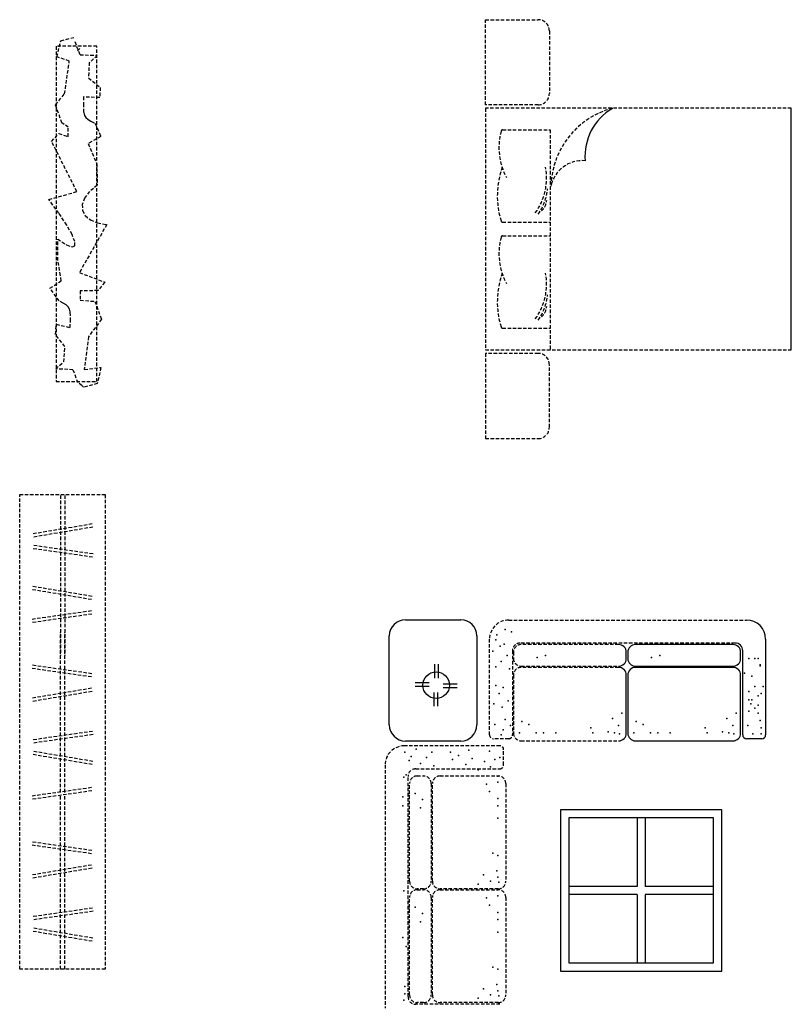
# Model space of a CAD drawing. Header units: inches. Extents: x 100794 to 106273, y 288 to 2276.
# Tile 52 of 149: x 102163 to 102276, y 1675 to 1818. Entities that reach past the tile are written whole.
import ezdxf

# ---------------------------------------------------------------- set-up
doc = ezdxf.new("R2010")
doc.units = ezdxf.units.IN
doc.header["$MEASUREMENT"] = 0
doc.linetypes.add('DASHED', pattern=[0.75, 0.5, -0.25])
doc.layers.add('1', color=7, linetype='CONTINUOUS')
doc.layers.add('4', color=5, linetype='DASHED')

msp = doc.modelspace()

# ---------------------------------------------------------------- linework, layer by layer
at = {"layer": '1', "color": 4}
for p, q in [((102275.56729, 1770.19376), (102275.56729, 1805.48788)), ((102267.04414, 1727.16893), (102252.79571, 1727.16893)), ((102271.8152, 1727.95529), (102271.8152, 1713.97882)), ((102251.45575, 1725.13196), (102251.45575, 1726.05081)), ((102251.67759, 1726.05081), (102251.67759, 1725.13196)), ((102268.16226, 1725.13196), (102268.16226, 1726.05081)), ((102268.46085, 1713.97882), (102268.46085, 1726.27812)), ((102251.45575, 1714.22364), (102251.45575, 1722.71953)), ((102251.67759, 1722.71953), (102251.67759, 1714.22364)), ((102252.79571, 1724.01384), (102267.04414, 1724.01384)), ((102267.04414, 1723.83765), (102252.79571, 1723.83765)), ((102268.16226, 1714.22364), (102268.16226, 1722.71953)), ((102252.79571, 1713.10552), (102267.04414, 1713.10552)), ((102271.25614, 1713.41976), (102269.0199, 1713.41976))]:
    msp.add_line(p, q, dxfattribs=at)
at = {"layer": '1', "color": 4, "linetype": 'Continuous'}
for p, q in [((102265.39185, 1679.48841), (102265.39185, 1703.01782)), ((102253.03891, 1701.84135), (102253.03891, 1691.84135)), ((102254.21538, 1701.84135), (102254.21538, 1691.84135)), ((102264.21538, 1680.66488), (102264.21538, 1701.84135)), ((102264.21538, 1691.84135), (102254.21538, 1691.84135)), ((102253.03891, 1690.66488), (102253.03891, 1680.66488)), ((102264.21538, 1690.66488), (102254.21538, 1690.66488)), ((102254.21538, 1690.66488), (102254.21538, 1680.66488))]:
    msp.add_line(p, q, dxfattribs=at)
at = {"layer": '1', "color": 4}
for centre, radius, start, end in [((102253.52856, 1798.48579), 8.11201, 120.4520322, 184.6554799), ((102269.0199, 1727.95529), 2.79529, 0, 90), ((102250.33763, 1726.05081), 1.11812, 0, 90), ((102252.79571, 1726.05081), 1.11812, 90, 180), ((102267.04414, 1726.05081), 1.11812, 0, 90), ((102267.34273, 1726.27812), 1.11812, 0, 90), ((102250.33763, 1725.13196), 1.11812, 270, 0), ((102252.79571, 1725.13196), 1.11812, 180, 270), ((102267.04414, 1725.13196), 1.11812, 270, 0), ((102250.33763, 1722.71953), 1.11812, 0, 90), ((102252.79571, 1722.71953), 1.11812, 90, 180), ((102267.04414, 1722.71953), 1.11812, 0, 90), ((102250.33763, 1714.22364), 1.11812, 270, 0), ((102252.79571, 1714.22364), 1.11812, 180, 270), ((102267.04414, 1714.22364), 1.11812, 270, 0), ((102269.0199, 1713.97882), 0.55906, 180, 270), ((102271.25614, 1713.97882), 0.55906, 270, 0)]:
    msp.add_arc(centre, radius, start, end, dxfattribs=at)
for p in [(102256.34304, 1725.57881), (102255.13782, 1725.2773), (102269.34807, 1725.12655), (102270.25199, 1725.12655), (102270.70395, 1725.12655), (102271.00526, 1724.22201), (102268.74546, 1723.01597), (102271.00526, 1724.07126), (102269.80003, 1722.56371), (102269.34807, 1720.30238), (102270.25199, 1721.05615), (102271.15591, 1720.00087), (102271.45722, 1721.05615), (102269.34807, 1719.09634), (102269.64938, 1718.49332), (102269.80003, 1719.09634), (102270.70395, 1719.69936), (102250.78489, 1717.13652), (102267.4914, 1717.13652), (102269.34807, 1717.43803), (102270.25199, 1717.8903), (102270.70395, 1718.34257), (102270.70395, 1717.13652), (102249.42901, 1716.38275), (102252.87801, 1715.93048), (102266.13552, 1716.38275), (102271.00526, 1716.08124), (102246.26528, 1715.02595), (102246.56659, 1714.27217), (102248.82639, 1714.42293), (102249.73031, 1714.27217), (102250.33293, 1715.32746), (102250.48358, 1714.12142), (102252.57671, 1714.27217), (102253.93259, 1715.47822), (102254.98716, 1714.27217), (102256.04174, 1714.27217), (102257.84958, 1714.27217), (102262.9718, 1715.02595), (102263.2731, 1714.27217), (102265.5329, 1714.42293), (102266.43683, 1714.27217), (102267.03944, 1715.32746), (102267.19009, 1714.12142), (102269.19742, 1715.32746), (102269.95069, 1714.12142), (102271.15591, 1715.02595), (102271.15591, 1714.12142)]:
    msp.add_point(p, dxfattribs=at)
at = {"layer": '4', "color": 4}
for p, q in [((102230.88045, 1818.42816), (102238.56656, 1818.42816)), ((102230.88045, 1805.9892), (102230.88045, 1818.42816)), ((102240.21362, 1816.78111), (102240.21362, 1807.63626)), ((102168.24807, 1813.02235), (102168.80519, 1815.36298)), ((102168.80519, 1815.36298), (102170.81255, 1815.85463)), ((102170.85322, 1815.21935), (102171.63571, 1813.30552)), ((102168.12333, 1814.54125), (102168.12333, 1765.5955)), ((102174.07633, 1814.54125), (102168.12333, 1814.54125)), ((102171.25665, 1813.86578), (102171.68455, 1814.32416)), ((102171.63571, 1813.30552), (102174.15706, 1813.21853)), ((102174.07633, 1765.5955), (102174.07633, 1814.54125)), ((102170.06445, 1812.38586), (102168.24807, 1813.02235)), ((102169.38355, 1807.61104), (102170.06445, 1812.38586)), ((102172.96681, 1812.19894), (102172.87987, 1809.93714)), ((102174.15706, 1813.21853), (102172.96681, 1812.11195)), ((102172.87987, 1809.93714), (102174.59178, 1808.52095)), ((102168.05455, 1805.9781), (102169.38355, 1807.61104)), ((102174.59178, 1808.52095), (102174.50483, 1807.04208)), ((102172.13914, 1807.15339), (102172.11387, 1806.17536)), ((102172.11387, 1806.17536), (102172.11633, 1805.42947)), ((102174.50483, 1807.04208), (102172.13914, 1807.15339)), ((102168.97134, 1803.35417), (102168.05455, 1805.9781)), ((102172.11633, 1805.42947), (102172.16608, 1804.8706)), ((102172.16608, 1804.8706), (102172.2827, 1804.45359)), ((102275.56729, 1805.48788), (102230.86141, 1805.48788)), ((102230.86141, 1805.48788), (102230.86141, 1770.19376)), ((102238.56656, 1805.9892), (102230.88045, 1805.9892)), ((102169.9184, 1802.73083), (102168.97134, 1803.35417)), ((102172.2827, 1804.45359), (102172.48576, 1804.13331)), ((102172.48576, 1804.13331), (102172.79483, 1803.86461)), ((102172.79483, 1803.86461), (102173.22948, 1803.60236)), ((102173.22948, 1803.60236), (102173.80929, 1803.30141)), ((102173.80929, 1803.30141), (102174.67872, 1801.38758)), ((102167.47777, 1800.63046), (102168.51299, 1801.79506)), ((102168.51299, 1801.79506), (102169.89735, 1801.33911)), ((102169.89735, 1801.33911), (102169.9184, 1802.73083)), ((102233.38048, 1802.33488), (102240.33621, 1802.33488)), ((102240.33621, 1802.33488), (102240.33621, 1770.2517)), ((102171.16757, 1793.31704), (102167.47777, 1800.63046)), ((102174.67872, 1801.38758), (102172.80439, 1800.34368)), ((102172.80439, 1800.34368), (102174.07012, 1797.38594)), ((102174.07012, 1797.38594), (102174.15706, 1794.25422)), ((102167.06294, 1792.15976), (102171.16757, 1793.31704)), ((102173.01188, 1793.32535), (102172.28433, 1792.3773)), ((102174.15706, 1794.25422), (102173.01188, 1793.32535)), ((102168.54138, 1790.15613), (102167.06294, 1792.15976)), ((102172.28433, 1792.3773), (102171.95404, 1791.44983)), ((102171.95404, 1791.44983), (102172.00062, 1790.5827)), ((102172.00062, 1790.5827), (102172.4037, 1789.81567)), ((102169.68353, 1788.43906), (102168.54138, 1790.15613)), ((102172.4037, 1789.81567), (102173.1429, 1789.18849)), ((102173.1429, 1789.18849), (102174.19784, 1788.74093)), ((102233.37411, 1788.87556), (102240.31492, 1788.87556)), ((102170.46962, 1787.04862), (102169.68353, 1788.43906)), ((102175.54815, 1788.51274), (102171.54244, 1781.50515)), ((102174.19784, 1788.74093), (102175.54815, 1788.51274)), ((102168.4066, 1783.26521), (102168.36703, 1786.39789)), ((102168.36703, 1786.39789), (102169.65786, 1785.55429)), ((102170.87987, 1786.02485), (102170.46962, 1787.04862)), ((102170.89451, 1785.40784), (102170.87987, 1786.02485)), ((102233.38048, 1786.85525), (102240.31492, 1786.85525)), ((102169.65786, 1785.55429), (102170.49376, 1785.23763)), ((102170.49376, 1785.23763), (102170.89451, 1785.40784)), ((102168.88346, 1780.29992), (102168.4066, 1783.26521)), ((102167.23603, 1779.21051), (102168.88346, 1780.29992)), ((102171.54244, 1781.50515), (102175.25299, 1780.09465)), ((102168.57792, 1777.34647), (102167.23603, 1779.21051)), ((102174.244, 1778.8566), (102171.66241, 1778.84487)), ((102171.66241, 1778.84487), (102171.66241, 1777.453)), ((102175.25299, 1780.09465), (102174.244, 1778.8566)), ((102169.15311, 1777.03679), (102168.57792, 1777.34647)), ((102171.66241, 1777.453), (102173.80929, 1777.29074)), ((102169.58375, 1776.768), (102169.15311, 1777.03679)), ((102169.88871, 1776.49465), (102169.58375, 1776.768)), ((102170.08691, 1776.17134), (102169.88871, 1776.49465)), ((102170.1972, 1775.75261), (102170.08691, 1776.17134)), ((102173.80929, 1777.29074), (102174.76566, 1774.68097)), ((102170.2385, 1775.19305), (102170.1972, 1775.75261)), ((102170.22967, 1774.44721), (102170.2385, 1775.19305)), ((102174.76566, 1774.68097), (102172.86626, 1772.13474)), ((102168.03949, 1772.46247), (102168.14879, 1773.93985)), ((102168.14879, 1773.93985), (102170.18961, 1773.46968)), ((102170.18961, 1773.46968), (102170.22967, 1774.44721)), ((102233.37411, 1773.39592), (102240.31492, 1773.39592)), ((102169.40687, 1770.69745), (102168.03949, 1772.46247)), ((102172.86626, 1772.13474), (102172.25766, 1767.35017)), ((102169.28572, 1768.43722), (102169.40687, 1770.69745)), ((102230.86141, 1770.19376), (102275.56729, 1770.19376)), ((102230.88045, 1769.69244), (102230.88045, 1757.25347)), ((102238.56656, 1769.69244), (102230.88045, 1769.69244)), ((102168.08019, 1767.43575), (102169.28704, 1768.5242)), ((102170.59993, 1767.31063), (102168.08019, 1767.43575)), ((102171.35339, 1765.38519), (102170.59993, 1767.31063)), ((102172.25766, 1767.35017), (102174.67872, 1767.6346)), ((102174.67872, 1767.6346), (102174.15706, 1765.28581)), ((102240.21362, 1758.90053), (102240.21362, 1768.04538)), ((102168.12333, 1765.5955), (102174.07633, 1765.5955)), ((102171.89654, 1765.02484), (102171.37488, 1765.3728)), ((102172.15737, 1764.76386), (102171.89654, 1765.02484)), ((102174.15706, 1765.28581), (102172.15737, 1764.76386)), ((102230.88045, 1757.25347), (102238.56656, 1757.25347)), ((102162.81173, 1679.75028), (102162.81173, 1749.06706)), ((102162.81173, 1749.06706), (102175.29623, 1749.06706)), ((102168.77125, 1748.94042), (102168.77125, 1725.5711)), ((102169.39757, 1748.94042), (102169.39757, 1725.58254)), ((102175.29623, 1749.06706), (102175.29623, 1679.75028)), ((102164.78685, 1743.38376), (102173.52235, 1744.84797)), ((102164.86464, 1742.91965), (102173.60015, 1744.38385)), ((102164.87109, 1741.68606), (102173.63953, 1740.43414)), ((102164.80457, 1741.2202), (102173.57302, 1739.96827)), ((102173.38197, 1734.20295), (102164.64647, 1735.66716)), ((102173.30418, 1733.73884), (102164.56867, 1735.20305)), ((102173.29773, 1732.08795), (102164.52929, 1730.83602)), ((102173.36425, 1731.62209), (102164.5958, 1730.37016)), ((102234.26554, 1730.75059), (102269.0199, 1730.75059)), ((102168.77125, 1705.5844), (102168.77125, 1728.95372)), ((102169.39757, 1705.5844), (102169.39757, 1728.94228)), ((102231.47025, 1713.97882), (102231.47025, 1727.95529)), ((102267.34273, 1727.39624), (102235.94272, 1727.39624)), ((102250.33763, 1727.16893), (102236.0892, 1727.16893)), ((102234.8246, 1726.27812), (102234.8246, 1713.97882)), ((102234.97108, 1726.05081), (102234.97108, 1725.13196)), ((102173.36425, 1722.90273), (102164.5958, 1724.15466)), ((102173.29773, 1722.43687), (102164.52929, 1723.68879)), ((102234.97108, 1722.71953), (102234.97108, 1714.22364)), ((102236.0892, 1724.01384), (102250.33763, 1724.01384)), ((102250.33763, 1723.83765), (102236.0892, 1723.83765)), ((102173.30418, 1720.78598), (102164.56867, 1719.32177)), ((102173.38197, 1720.32186), (102164.64647, 1718.85766)), ((102164.80457, 1713.30462), (102173.57302, 1714.55654)), ((102164.87109, 1712.83876), (102173.63953, 1714.09068)), ((102234.26554, 1713.41976), (102232.02931, 1713.41976)), ((102236.0892, 1713.10552), (102250.33763, 1713.10552)), ((102164.86464, 1711.60517), (102173.60015, 1710.14097)), ((102232.97503, 1712.37336), (102218.99856, 1712.37336)), ((102233.53409, 1709.57806), (102233.53409, 1711.8143)), ((102164.78685, 1711.14106), (102173.52235, 1709.67685)), ((102216.20326, 1709.57806), (102216.20326, 1674.07249)), ((102220.67573, 1709.019), (102232.97503, 1709.019)), ((102219.55761, 1675.74966), (102219.55761, 1707.90089)), ((102220.90304, 1707.9795), (102221.82189, 1707.9795)), ((102224.23432, 1707.9795), (102232.73021, 1707.9795)), ((102173.29773, 1706.27416), (102164.52929, 1705.02224)), ((102173.36425, 1705.8083), (102164.5958, 1704.55637)), ((102219.78492, 1692.61295), (102219.78492, 1706.86139)), ((102222.94001, 1706.86139), (102222.94001, 1692.61295)), ((102223.1162, 1692.61295), (102223.1162, 1706.86139)), ((102233.84833, 1706.86139), (102233.84833, 1692.61295)), ((102168.77125, 1679.77061), (102168.77125, 1705.15253)), ((102169.39757, 1679.77061), (102169.39757, 1705.24195)), ((102173.36425, 1697.08894), (102164.5958, 1698.34087)), ((102173.29773, 1696.62308), (102164.52929, 1697.875)), ((102173.30418, 1694.97219), (102164.56867, 1693.50798)), ((102173.38197, 1694.50808), (102164.64647, 1693.04387)), ((102221.82189, 1691.49483), (102220.90304, 1691.49483)), ((102220.90304, 1691.36329), (102221.82189, 1691.36329)), ((102232.73021, 1691.49483), (102224.23432, 1691.49483)), ((102224.23432, 1691.36329), (102232.73021, 1691.36329)), ((102219.78492, 1675.99674), (102219.78492, 1690.24518)), ((102222.94001, 1690.24518), (102222.94001, 1675.99674)), ((102223.1162, 1675.99674), (102223.1162, 1690.24518)), ((102233.84833, 1690.24518), (102233.84833, 1675.99674)), ((102164.80457, 1687.49083), (102173.57302, 1688.74276)), ((102164.87109, 1687.02497), (102173.63953, 1688.27689)), ((102164.78685, 1685.32727), (102173.52235, 1683.86306)), ((102164.86464, 1685.79138), (102173.60015, 1684.32718)), ((102175.29623, 1679.75028), (102162.81173, 1679.75028)), ((102232.97503, 1674.63154), (102220.67573, 1674.63154)), ((102221.82189, 1674.87863), (102220.90304, 1674.87863)), ((102232.73021, 1674.87863), (102224.23432, 1674.87863))]:
    msp.add_line(p, q, dxfattribs=at)
at = {"layer": '4', "color": 4, "linetype": 'Continuous'}
for p, q in [((102219.17349, 1730.78668), (102227.26512, 1730.78668)), ((102216.82055, 1715.43399), (102216.82055, 1728.43374)), ((102229.61807, 1728.43374), (102229.61807, 1715.43399)), ((102223.4575, 1722.27666), (102223.4575, 1724.29199)), ((102224.0139, 1722.27666), (102224.0139, 1724.29199)), ((102222.62374, 1721.58198), (102220.60841, 1721.58198)), ((102224.70858, 1721.4429), (102226.72391, 1721.4429)), ((102222.62374, 1721.02558), (102220.60841, 1721.02558)), ((102223.31842, 1720.19182), (102223.31842, 1718.17649)), ((102223.87482, 1720.19182), (102223.87482, 1718.17649)), ((102224.70858, 1720.8865), (102226.72391, 1720.8865)), ((102227.26512, 1713.08104), (102219.17349, 1713.08104)), ((102265.39185, 1703.01782), (102241.86244, 1703.01782)), ((102241.86244, 1703.01782), (102241.86244, 1679.48841)), ((102264.21538, 1701.84135), (102243.03891, 1701.84135)), ((102243.03891, 1701.84135), (102243.03891, 1680.66488)), ((102253.03891, 1691.84135), (102243.03891, 1691.84135)), ((102253.03891, 1690.66488), (102243.03891, 1690.66488)), ((102243.03891, 1680.66488), (102264.21538, 1680.66488)), ((102241.86244, 1679.48841), (102265.39185, 1679.48841))]:
    msp.add_line(p, q, dxfattribs=at)
msp.add_circle((102223.66616, 1721.23424), 1.94584, dxfattribs=at)
at = {"layer": '4', "color": 4}
for centre, radius, start, end in [((102238.56656, 1816.78111), 1.64706, 0, 90), ((102238.56656, 1807.63626), 1.64706, 270, 0), ((102252.4615, 1793.86234), 12.01349, 104.6006002, 177.9796126), ((102242.20076, 1799.77328), 9.3572, 165.2249463, 207.9363067), ((102233.38048, 1802.09959), 0.23529, 90, 165.2249463), ((102245.00861, 1793.17758), 4.67009, 84.6589846, 169.1083833), ((102245.15816, 1792.69576), 12.55258, 160.4346963, 196.9206799), ((102231.10534, 1795.28968), 8.69453, 324.1946466, 10.6531789), ((102232.31978, 1794.45035), 7.6629, 324.7137014, 354.6009335), ((102237.4682, 1792.26471), 2.37023, 311.9508103, 354.9449401), ((102233.37411, 1789.11085), 0.23529, 196.9206799, 270), ((102242.20076, 1784.29364), 9.3572, 165.2249463, 207.9363067), ((102233.38048, 1786.61995), 0.23529, 90, 165.2249463), ((102245.15816, 1777.21613), 12.55258, 160.4346963, 196.9206799), ((102231.10534, 1779.81004), 8.69453, 324.1946466, 10.6531789), ((102232.31978, 1778.97071), 7.6629, 324.7137014, 354.6009335), ((102237.4682, 1776.78507), 2.37023, 311.9508103, 354.9449401), ((102233.37411, 1773.63121), 0.23529, 196.9206799, 270), ((102238.56656, 1768.04538), 1.64706, 0, 90), ((102238.56656, 1758.90053), 1.64706, 270, 0), ((102234.26554, 1727.95529), 2.79529, 90, 180), ((102235.94272, 1726.27812), 1.11812, 90, 180), ((102236.0892, 1726.05081), 1.11812, 90, 180), ((102236.0892, 1725.13196), 1.11812, 180, 270), ((102236.0892, 1722.71953), 1.11812, 90, 180), ((102236.0892, 1714.22364), 1.11812, 180, 270), ((102232.02931, 1713.97882), 0.55906, 180, 270), ((102234.26554, 1713.97882), 0.55906, 270, 0), ((102218.99856, 1709.57806), 2.79529, 90, 180), ((102232.97503, 1711.8143), 0.55906, 0, 90), ((102220.67573, 1707.90089), 1.11812, 90, 180), ((102232.97503, 1709.57806), 0.55906, 270, 0), ((102220.90304, 1706.86139), 1.11812, 90, 180), ((102221.82189, 1706.86139), 1.11812, 0, 90), ((102224.23432, 1706.86139), 1.11812, 90, 180), ((102232.73021, 1706.86139), 1.11812, 0, 90), ((102220.90304, 1692.61295), 1.11812, 180, 270), ((102221.82189, 1692.61295), 1.11812, 270, 0), ((102224.23432, 1692.61295), 1.11812, 180, 270), ((102232.73021, 1692.61295), 1.11812, 270, 0), ((102220.90304, 1690.24518), 1.11812, 90, 180), ((102221.82189, 1690.24518), 1.11812, 0, 90), ((102224.23432, 1690.24518), 1.11812, 90, 180), ((102232.73021, 1690.24518), 1.11812, 0, 90), ((102220.67573, 1675.74966), 1.11812, 180, 270), ((102220.90304, 1675.99674), 1.11812, 180, 270), ((102221.82189, 1675.99674), 1.11812, 270, 0), ((102224.23432, 1675.99674), 1.11812, 180, 270), ((102232.73021, 1675.99674), 1.11812, 270, 0)]:
    msp.add_arc(centre, radius, start, end, dxfattribs=at)
at = {"layer": '4', "color": 4, "linetype": 'Continuous'}
for centre, start, end in [((102219.17349, 1728.43374), 90, 180), ((102227.26512, 1728.43374), 0, 90), ((102219.17349, 1715.43399), 180, 270), ((102227.26512, 1715.43399), 270, 0)]:
    msp.add_arc(centre, 2.35294, start, end, dxfattribs=at)
at = {"layer": '4', "color": 4}
for p in [(102232.55582, 1728.59391), (102233.76105, 1729.34769), (102234.66497, 1729.04618), (102232.40517, 1727.84014), (102233.61039, 1727.23712), (102231.95321, 1726.18183), (102233.00778, 1726.93561), (102234.06235, 1725.57881), (102239.63653, 1725.57881), (102233.15843, 1724.67428), (102238.4313, 1725.2773), (102232.40517, 1723.9205), (102234.36366, 1723.61899), (102232.40517, 1721.20691), (102232.85713, 1720.00087), (102233.45974, 1720.9054), (102232.10386, 1718.49332), (102234.21301, 1718.94559), (102233.30909, 1718.04105), (102233.76105, 1716.23199), (102236.1715, 1715.93048), (102232.25451, 1715.47822), (102233.45974, 1714.72444), (102234.51432, 1715.32746), (102235.8702, 1714.27217), (102237.22608, 1715.47822), (102238.28065, 1714.27217), (102239.33523, 1714.27217), (102241.14307, 1714.27217), (102233.15843, 1713.97067), (102219.11371, 1711.43844), (102220.77202, 1711.8904), (102223.03335, 1711.43844), (102225.74694, 1711.43844), (102228.46053, 1711.73975), (102231.47563, 1711.58909), (102219.71673, 1710.23321), (102220.01824, 1710.83582), (102221.37504, 1709.78125), (102222.27957, 1710.68517), (102226.04845, 1710.38386), (102226.95298, 1710.98648), (102228.9128, 1710.53452), (102230.72186, 1710.08256), (102232.22941, 1710.38386), (102232.98318, 1710.68517), (102223.33486, 1709.47994), (102228.00826, 1709.6306), (102229.81733, 1708.87221), (102231.62639, 1709.32929), (102218.96296, 1707.81764), (102219.26447, 1708.12406), (102232.68168, 1707.97341), (102232.68168, 1707.08039), (102231.02337, 1706.77908), (102231.47563, 1705.72451), (102218.8122, 1704.95522), (102219.71673, 1705.12189), (102220.62126, 1705.4232), (102221.67655, 1704.51928), (102232.68168, 1704.66993), (102218.8122, 1703.59934), (102221.37504, 1703.31405), (102232.68168, 1703.61536), (102232.68168, 1701.80752), (102231.9279, 1696.6853), (102232.68168, 1696.38399), (102232.53092, 1694.12419), (102230.5711, 1693.52158), (102231.62639, 1692.61766), (102232.68168, 1693.22027), (102218.96296, 1691.20143), (102229.81733, 1692.1657), (102232.83243, 1692.467), (102231.02337, 1690.16287), (102232.68168, 1690.46418), (102219.71673, 1688.50569), (102220.62126, 1688.80699), (102231.47563, 1689.1083), (102221.67655, 1687.90307), (102232.68168, 1688.05372), (102232.68168, 1686.99915), (102221.37504, 1686.69784), (102218.8122, 1684.41228), (102232.68168, 1685.19131), (102219.26447, 1683.0564), (102231.9279, 1680.06909), (102232.68168, 1679.76779), (102219.11371, 1677.20935), (102230.5711, 1676.90537), (102232.53092, 1677.50798), (102218.96296, 1675.25085), (102219.11371, 1676.15477), (102229.81733, 1675.54949), (102231.62639, 1676.00145), (102232.68168, 1676.60406), (102232.83243, 1675.8508)]:
    msp.add_point(p, dxfattribs=at)

doc.saveas('drawing.dxf')
